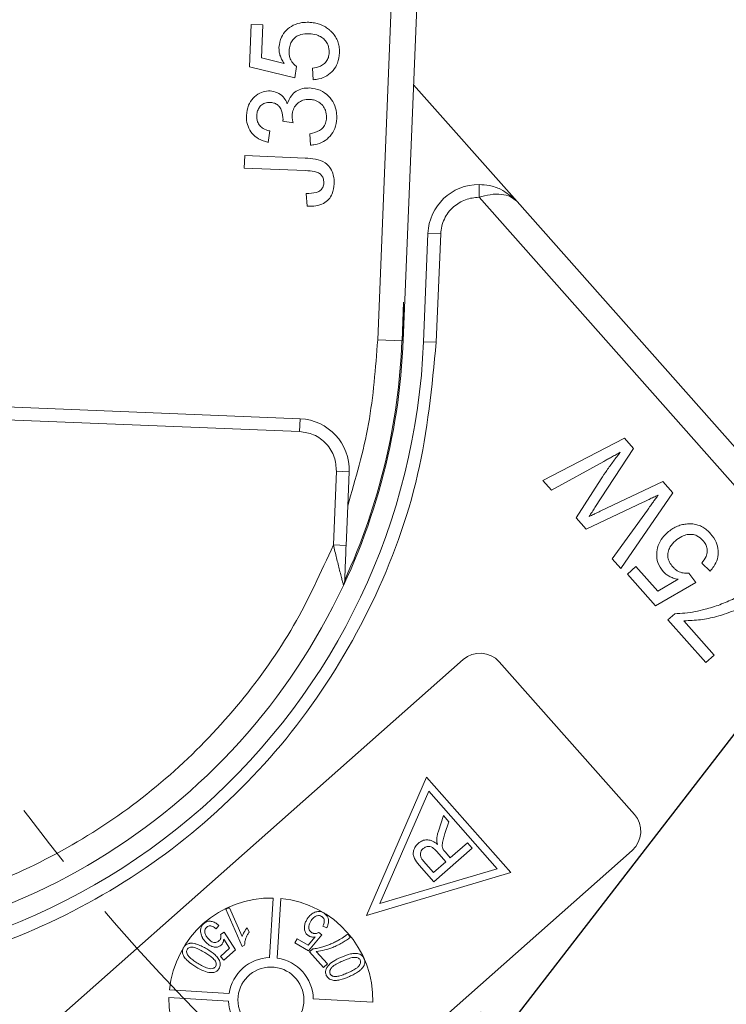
# Model space of a CAD drawing. Header units: millimetres. Extents: x 8853 to 11418, y 45 to 1005.
# Tile 15 of 256: x 9285 to 9313, y 471 to 510. Entities that reach past the tile are written whole.
import ezdxf

# ---------------------------------------------------------------- set-up
doc = ezdxf.new("R2010")
doc.units = ezdxf.units.MM
doc.linetypes.add('CENTERX2', pattern=[20.32, 12.7, -2.54, 2.54, -2.54])
doc.styles.get("Standard").update_dxf_attribs({"font": '仿宋_GB2312_0.TTF', "width": 0.8})
doc.dimstyles.new('副本 ISO-35.1', dxfattribs={"dimtxt": 9, "dimasz": 7.5, "dimexe": 5, "dimexo": 0.625, "dimgap": 2.5, "dimtad": 1, "dimtoh": 1, "dimdsep": 46, "dimtxsty": 'Standard', "dimcen": 2.5, "dimadec": 0, "dimazin": 0, "dimtfac": 1, "dimtmove": 0, "dimatfit": 3, "dimfxl": 0, "dimarcsym": 0})

msp = doc.modelspace()

# ---------------------------------------------------------------- linework, layer by layer
at = {"color": 7, "linetype": 'Continuous', "lineweight": 15}
for p, q in [((9300.899, 538.413), (9299.246, 497.514)), ((9300.245, 497.474), (9301.853, 537.256)), ((9294.219, 508.234), (9294.286, 509.893)), ((9294.286, 509.893), (9294.735, 509.875)), ((9294.735, 509.875), (9294.682, 508.582)), ((9294.682, 508.582), (9295.581, 508.368)), ((9295.998, 507.803), (9294.219, 508.234)), ((9296.061, 508.25), (9295.998, 507.803)), ((9296.714, 507.729), (9296.687, 508.179)), ((9304.712, 502.941), (9300.651, 507.526)), ((9295.927, 506.033), (9295.525, 506.096)), ((9295.016, 505.715), (9294.953, 505.268)), ((9296.61, 505.157), (9296.583, 505.607)), ((9294.014, 504.256), (9294.034, 504.75)), ((9294.034, 504.75), (9296.407, 504.654)), ((9296.419, 504.159), (9294.014, 504.256)), ((9303.222, 503.115), (9303.224, 503.615)), ((9296.479, 502.765), (9296.443, 503.26)), ((9303.222, 503.115), (9330.36, 472.472)), ((9331.108, 473.135), (9304.712, 502.941)), ((9301.216, 501.696), (9301.044, 497.441)), ((9301.216, 501.696), (9301.716, 501.676)), ((9301.716, 501.676), (9301.544, 497.421)), ((9300.199, 497.475), (9300.26, 498.991)), ((9300.199, 497.475), (9299.246, 497.514)), ((9301.544, 497.421), (9301.044, 497.441)), ((9283.587, 494.927), (9296.206, 494.417)), ((9283.36, 494.436), (9296.185, 493.917)), ((9296.206, 494.417), (9296.185, 493.917)), ((9305.719, 491.999), (9308.924, 493.659)), ((9308.924, 493.659), (9309.284, 493.253)), ((9309.284, 493.253), (9307.766, 490.932)), ((9308.113, 492.748), (9306.057, 491.617)), ((9297.624, 492.358), (9297.507, 489.466)), ((9297.624, 492.358), (9298.123, 492.338)), ((9298.069, 491.002), (9298.123, 492.338)), ((9306.057, 491.617), (9305.719, 491.999)), ((9307.024, 490.526), (9308.005, 492.063)), ((9307.969, 490.788), (9310.432, 491.957)), ((9310.432, 491.957), (9310.819, 491.519)), ((9310.819, 491.519), (9308.783, 488.539)), ((9298.006, 489.446), (9298.069, 491.002)), ((9309.664, 491.148), (9307.417, 490.082)), ((9308.446, 488.921), (9309.824, 490.836)), ((9307.417, 490.082), (9307.024, 490.526)), ((9298.006, 489.446), (9297.507, 489.466)), ((9308.783, 488.539), (9308.446, 488.921)), ((9309.037, 488.321), (9309.373, 488.618)), ((9309.373, 488.618), (9310.23, 487.65)), ((9312.286, 488.442), (9311.955, 488.748)), ((9310.137, 487.078), (9309.037, 488.321)), ((9310.23, 487.65), (9311.027, 488.118)), ((9311.455, 488.365), (9311.719, 487.999)), ((9311.719, 487.999), (9310.137, 487.078)), ((9310.625, 486.528), (9310.897, 486.768)), ((9312.112, 484.848), (9310.625, 486.528)), ((9311.258, 486.489), (9312.448, 485.146)), ((9312.448, 485.146), (9312.112, 484.848)), ((9285.379, 469.717), (9302.598, 484.965)), ((9304.009, 484.88), (9309.313, 478.891)), ((9301.157, 480.35), (9298.801, 474.924)), ((9304.472, 476.607), (9301.157, 480.35)), ((9299.332, 475.395), (9301.245, 479.799)), ((9301.245, 479.799), (9303.935, 476.76)), ((9301.626, 478.234), (9301.821, 478.845)), ((9301.821, 478.845), (9302.036, 478.603)), ((9302.036, 478.603), (9301.885, 478.137)), ((9302.763, 477.782), (9302.091, 477.187)), ((9302.95, 477.571), (9302.763, 477.782)), ((9309.228, 477.479), (9292.009, 462.23)), ((9302.95, 477.571), (9301.453, 476.245)), ((9301.563, 477.435), (9301.918, 477.034)), ((9301.9, 477.403), (9302.091, 477.187)), ((9301.453, 476.245), (9300.877, 476.895)), ((9301.439, 476.609), (9301.043, 477.055)), ((9301.918, 477.034), (9301.439, 476.609)), ((9298.801, 474.924), (9304.472, 476.607)), ((9303.935, 476.76), (9299.332, 475.395)), ((9295.008, 473.271), (9295.15, 475.608)), ((9295.449, 475.59), (9295.308, 473.253)), ((9293.287, 475.166), (9293.428, 475.229)), ((9293.935, 473.712), (9293.287, 475.166)), ((9293.428, 475.229), (9293.933, 474.096)), ((9293.018, 474.53), (9292.909, 474.406)), ((9293.084, 474.177), (9293.22, 474.27)), ((9293.22, 474.27), (9293.672, 473.575)), ((9294.198, 474.265), (9294.121, 474.437)), ((9296.94, 474.262), (9297.052, 474.167)), ((9297.248, 474.439), (9297.1, 474.508)), ((9298.07, 474.195), (9298.178, 474.073)), ((9293.434, 473.638), (9293.205, 473.988)), ((9295.99, 473.854), (9296.086, 474.014)), ((9296.529, 473.531), (9295.99, 473.854)), ((9296.086, 474.014), (9296.518, 473.755)), ((9296.518, 473.755), (9296.795, 474.085)), ((9297.052, 474.167), (9296.529, 473.531)), ((9293.075, 473.32), (9293.434, 473.638)), ((9293.672, 473.575), (9293.211, 473.167)), ((9293.935, 473.712), (9294.026, 473.753)), ((9296.574, 473.501), (9296.699, 473.612)), ((9297.118, 472.887), (9296.574, 473.501)), ((9296.837, 473.515), (9297.272, 473.023)), ((9293.211, 473.167), (9293.075, 473.32)), ((9297.272, 473.023), (9297.118, 472.887)), ((9291.077, 472.001), (9293.413, 471.859)), ((9293.395, 471.56), (9291.059, 471.701)), ((9296.72, 471.658), (9299.057, 471.517))]:
    msp.add_line(p, q, dxfattribs=at)
msp.add_circle((9295.058, 471.609), 1.292, dxfattribs=at)
at = {"color": 1, "linetype": 'CENTERX2', "lineweight": 13}
msp.add_arc((9345.38, 523.672), 74.781, 111.54621, 243.82451, dxfattribs=at)
at = {"color": 7, "linetype": 'Continuous', "lineweight": 15}
for centre, radius, start, end in [((9303.214, 501.615), 2, 89.7177, 177.6854), ((9275.265, 498.483), 25, 334.8974, 1.1639), ((9275.265, 498.483), 25.8, 265.3706, 357.6854), ((9275.265, 498.483), 24.954, 335.3855, 357.6854), ((9296.125, 492.419), 2, 357.6854, 87.6854), ((9275.265, 498.483), 25, 200.4733, 334.8974), ((9297.451, 488.089), 0.5, 334.8974, 357.6854), ((9303.261, 484.217), 1, 41.528, 131.528), ((9308.565, 478.228), 1, 311.528, 41.528), ((9295.058, 471.609), 4, 88.6771, 174.3789), ((9295.058, 471.609), 4, 358.6771, 84.3789), ((9295.058, 471.609), 1.663, 91.7024, 171.3536), ((9295.058, 471.609), 1.663, 1.7024, 81.3536), ((9295.058, 471.609), 4, 178.6771, 264.3789), ((9295.058, 471.609), 1.663, 181.7024, 261.3536)]:
    msp.add_arc(centre, radius, start, end, dxfattribs=at)
for points, knots in [([(9295.373, 509.001), (9295.393, 509.137), (9295.429, 509.386), (9295.654, 509.678), (9295.932, 509.882), (9296.245, 509.98), (9296.455, 509.981), (9296.547, 509.981)], [0, 0, 0, 0, 0.238357, 0.435095, 0.63094, 0.839011, 1, 1, 1, 1]), ([(9297.355, 509.681), (9297.302, 509.721), (9297.195, 509.804), (9297.012, 509.893), (9296.816, 509.952), (9296.66, 509.975), (9296.569, 509.98), (9296.547, 509.981)], [0, 0, 0, 0, 0.228036, 0.461347, 0.689746, 0.923403, 1, 1, 1, 1]), ([(9296.555, 509.532), (9296.443, 509.529), (9296.26, 509.525), (9296.027, 509.416), (9295.88, 509.27), (9295.792, 509.075), (9295.779, 508.937), (9295.772, 508.861)], [0, 0, 0, 0, 0.284133, 0.463731, 0.644535, 0.805022, 1, 1, 1, 1]), ([(9297.341, 508.795), (9297.336, 508.894), (9297.328, 509.061), (9297.207, 509.265), (9297.05, 509.401), (9296.83, 509.505), (9296.656, 509.522), (9296.555, 509.532)], [0, 0, 0, 0, 0.242689, 0.406584, 0.570206, 0.750946, 1, 1, 1, 1]), ([(9297.744, 508.776), (9297.744, 508.843), (9297.745, 508.978), (9297.704, 509.178), (9297.624, 509.368), (9297.528, 509.511), (9297.433, 509.612), (9297.381, 509.658), (9297.355, 509.681)], [0, 0, 0, 0, 0.195914, 0.39631, 0.592972, 0.797743, 0.898464, 1, 1, 1, 1]), ([(9295.581, 508.368), (9295.562, 508.395), (9295.524, 508.45), (9295.478, 508.533), (9295.441, 508.615), (9295.405, 508.715), (9295.375, 508.844), (9295.374, 508.948), (9295.373, 509.001)], [0, 0, 0, 0, 0.1473637, 0.2953519, 0.4185536, 0.5425511, 0.7679639, 1, 1, 1, 1]), ([(9295.772, 508.861), (9295.771, 508.818), (9295.771, 508.731), (9295.793, 508.61), (9295.837, 508.501), (9295.896, 508.408), (9295.969, 508.32), (9296.03, 508.273), (9296.061, 508.25)], [0, 0, 0, 0, 0.181774, 0.36703, 0.518513, 0.675027, 0.835287, 1, 1, 1, 1]), ([(9296.687, 508.179), (9296.794, 508.197), (9296.965, 508.227), (9297.169, 508.357), (9297.284, 508.512), (9297.331, 508.666), (9297.338, 508.76), (9297.341, 508.795)], [0, 0, 0, 0, 0.323008, 0.519347, 0.717293, 0.893001, 1, 1, 1, 1]), ([(9297.744, 508.776), (9297.729, 508.641), (9297.701, 508.396), (9297.515, 508.083), (9297.26, 507.867), (9296.978, 507.755), (9296.791, 507.737), (9296.714, 507.729)], [0, 0, 0, 0, 0.248379, 0.451028, 0.653732, 0.857674, 1, 1, 1, 1]), ([(9294.097, 506.327), (9294.116, 506.462), (9294.15, 506.706), (9294.341, 507.016), (9294.596, 507.207), (9294.84, 507.285), (9294.98, 507.286), (9295.027, 507.286)], [0, 0, 0, 0, 0.272752, 0.493599, 0.716338, 0.90619, 1, 1, 1, 1]), ([(9295.027, 507.286), (9295.124, 507.271), (9295.313, 507.243), (9295.536, 507.073), (9295.647, 506.905), (9295.69, 506.806), (9295.701, 506.781)], [0, 0, 0, 0, 0.328269, 0.636143, 0.9088, 1, 1, 1, 1]), ([(9295.701, 506.781), (9295.744, 506.894), (9295.819, 507.089), (9296.047, 507.286), (9296.303, 507.397), (9296.49, 507.401), (9296.59, 507.403)], [0, 0, 0, 0, 0.302387, 0.525374, 0.748493, 1, 1, 1, 1]), ([(9296.59, 507.403), (9296.725, 507.384), (9296.997, 507.347), (9297.323, 507.107), (9297.547, 506.796), (9297.64, 506.482), (9297.64, 506.281), (9297.64, 506.205)], [0, 0, 0, 0, 0.2285723, 0.4590067, 0.6600955, 0.870765, 1, 1, 1, 1]), ([(9295.023, 506.837), (9294.954, 506.834), (9294.824, 506.826), (9294.668, 506.723), (9294.56, 506.589), (9294.512, 506.45), (9294.504, 506.359), (9294.501, 506.325)], [0, 0, 0, 0, 0.248767, 0.472673, 0.663516, 0.875579, 1, 1, 1, 1]), ([(9295.533, 506.16), (9295.524, 506.278), (9295.512, 506.454), (9295.408, 506.653), (9295.302, 506.761), (9295.17, 506.823), (9295.074, 506.832), (9295.023, 506.837)], [0, 0, 0, 0, 0.36756, 0.550992, 0.695411, 0.839595, 1, 1, 1, 1]), ([(9296.568, 506.955), (9296.479, 506.95), (9296.32, 506.942), (9296.118, 506.824), (9295.976, 506.664), (9295.904, 506.487), (9295.894, 506.37), (9295.891, 506.325)], [0, 0, 0, 0, 0.254178, 0.457835, 0.661032, 0.868746, 1, 1, 1, 1]), ([(9297.237, 506.237), (9297.232, 506.337), (9297.224, 506.508), (9297.099, 506.717), (9296.935, 506.859), (9296.749, 506.938), (9296.621, 506.95), (9296.568, 506.955)], [0, 0, 0, 0, 0.269591, 0.459441, 0.648883, 0.856246, 1, 1, 1, 1]), ([(9294.953, 505.268), (9294.823, 505.307), (9294.588, 505.376), (9294.31, 505.606), (9294.145, 505.887), (9294.095, 506.14), (9294.097, 506.285), (9294.097, 506.327)], [0, 0, 0, 0, 0.2706581, 0.4892629, 0.7083693, 0.9146423, 1, 1, 1, 1]), ([(9294.501, 506.325), (9294.506, 506.24), (9294.513, 506.097), (9294.617, 505.919), (9294.769, 505.79), (9294.914, 505.737), (9295.004, 505.718), (9295.016, 505.715)], [0, 0, 0, 0, 0.2859195, 0.4849885, 0.6843246, 0.9590687, 1, 1, 1, 1]), ([(9295.891, 506.325), (9295.891, 506.308), (9295.89, 506.275), (9295.893, 506.226), (9295.9, 506.177), (9295.907, 506.129), (9295.916, 506.081), (9295.923, 506.049), (9295.927, 506.033)], [0, 0, 0, 0, 0.169524, 0.339551, 0.504185, 0.669008, 0.834436, 1, 1, 1, 1]), ([(9295.525, 506.096), (9295.526, 506.101), (9295.527, 506.112), (9295.53, 506.128), (9295.531, 506.144), (9295.532, 506.155), (9295.533, 506.16)], [0, 0, 0, 0, 0.250087, 0.500185, 0.75003, 1, 1, 1, 1]), ([(9296.583, 505.607), (9296.717, 505.636), (9296.914, 505.679), (9297.119, 505.85), (9297.215, 506.029), (9297.23, 506.165), (9297.237, 506.237)], [0, 0, 0, 0, 0.404921, 0.593605, 0.78306, 1, 1, 1, 1]), ([(9297.64, 506.205), (9297.624, 506.069), (9297.594, 505.82), (9297.395, 505.505), (9297.126, 505.283), (9296.847, 505.179), (9296.671, 505.162), (9296.61, 505.157)], [0, 0, 0, 0, 0.249595, 0.46063, 0.671469, 0.886859, 1, 1, 1, 1]), ([(9296.407, 504.654), (9296.54, 504.645), (9296.808, 504.627), (9297.154, 504.511), (9297.377, 504.297), (9297.505, 504.039), (9297.539, 503.811), (9297.537, 503.669), (9297.537, 503.644)], [0, 0, 0, 0, 0.2309849, 0.4649731, 0.6099517, 0.7546049, 0.9556818, 1, 1, 1, 1]), ([(9297.134, 503.68), (9297.13, 503.745), (9297.123, 503.854), (9297.039, 503.988), (9296.922, 504.083), (9296.708, 504.145), (9296.534, 504.154), (9296.419, 504.159)], [0, 0, 0, 0, 0.19306, 0.330934, 0.468862, 0.645656, 1, 1, 1, 1]), ([(9296.443, 503.26), (9296.579, 503.263), (9296.763, 503.266), (9296.979, 503.356), (9297.077, 503.46), (9297.124, 503.575), (9297.131, 503.649), (9297.134, 503.68)], [0, 0, 0, 0, 0.441322, 0.598348, 0.756856, 0.895495, 1, 1, 1, 1]), ([(9297.537, 503.644), (9297.521, 503.508), (9297.496, 503.287), (9297.333, 503.021), (9297.112, 502.85), (9296.814, 502.76), (9296.594, 502.763), (9296.479, 502.765)], [0, 0, 0, 0, 0.257051, 0.418806, 0.58133, 0.780141, 1, 1, 1, 1]), ([(9303.224, 503.615), (9303.357, 503.606), (9303.651, 503.586), (9304.197, 503.404), (9304.51, 503.122), (9304.712, 502.941)], [0, 0, 0, 0, 0.227067, 0.501595, 1, 1, 1, 1]), ([(9304.712, 502.941), (9304.632, 503.012), (9304.472, 503.153), (9304.108, 503.244), (9303.679, 503.237), (9303.368, 503.154), (9303.222, 503.115)], [0, 0, 0, 0, 0.251519, 0.501784, 0.765632, 1, 1, 1, 1]), ([(9302.22, 502.738), (9302.148, 502.667), (9302.005, 502.525), (9301.852, 502.262), (9301.745, 501.977), (9301.725, 501.776), (9301.716, 501.676)], [0, 0, 0, 0, 0.249887, 0.499995, 0.749887, 1, 1, 1, 1]), ([(9301.544, 497.421), (9301.372, 495.679), (9301.026, 492.159), (9299.176, 487.128), (9296.423, 482.558), (9292.817, 478.664), (9288.516, 475.556), (9283.647, 473.375), (9278.428, 472.147), (9274.892, 472.229), (9273.143, 472.269)], [0, 0, 0, 0, 0.123724, 0.25, 0.376276, 0.5, 0.623724, 0.75, 0.876276, 1, 1, 1, 1]), ([(9296.185, 493.917), (9296.373, 493.89), (9296.663, 493.847), (9297.005, 493.646), (9297.235, 493.443), (9297.419, 493.197), (9297.592, 492.84), (9297.611, 492.547), (9297.624, 492.358)], [0, 0, 0, 0, 0.239443, 0.369607, 0.5, 0.630164, 0.760557, 1, 1, 1, 1]), ([(9308.005, 492.063), (9308.08, 492.173), (9308.196, 492.345), (9308.361, 492.573), (9308.491, 492.752), (9308.625, 492.93), (9308.716, 493.046), (9308.761, 493.105)], [0, 0, 0, 0, 0.310606, 0.482888, 0.655191, 0.82758, 1, 1, 1, 1]), ([(9308.761, 493.105), (9308.703, 493.073), (9308.586, 493.008), (9308.419, 492.917), (9308.262, 492.83), (9308.163, 492.775), (9308.113, 492.748)], [0, 0, 0, 0, 0.27018, 0.54036, 0.770179, 1, 1, 1, 1]), ([(9310.249, 491.425), (9310.189, 491.397), (9310.068, 491.34), (9309.91, 491.265), (9309.776, 491.201), (9309.701, 491.165), (9309.664, 491.148)], [0, 0, 0, 0, 0.3088962, 0.6177923, 0.8088961, 1, 1, 1, 1]), ([(9309.824, 490.836), (9309.863, 490.89), (9309.941, 490.998), (9310.051, 491.15), (9310.153, 491.293), (9310.217, 491.381), (9310.249, 491.425)], [0, 0, 0, 0, 0.275241, 0.550482, 0.775241, 1, 1, 1, 1]), ([(9307.766, 490.932), (9307.747, 490.903), (9307.709, 490.845), (9307.653, 490.757), (9307.604, 490.685), (9307.567, 490.626), (9307.548, 490.597), (9307.538, 490.583)], [0, 0, 0, 0, 0.249998, 0.499996, 0.75, 0.874999, 1, 1, 1, 1]), ([(9307.538, 490.583), (9307.568, 490.597), (9307.628, 490.626), (9307.73, 490.674), (9307.844, 490.728), (9307.927, 490.768), (9307.969, 490.788)], [0, 0, 0, 0, 0.209513, 0.419031, 0.709515, 1, 1, 1, 1]), ([(9311.397, 490.294), (9311.331, 490.286), (9311.196, 490.271), (9311.003, 490.209), (9310.821, 490.116), (9310.692, 490.024), (9310.623, 489.965), (9310.606, 489.95)], [0, 0, 0, 0, 0.228036, 0.461347, 0.689746, 0.923403, 1, 1, 1, 1]), ([(9312.304, 489.91), (9312.258, 489.959), (9312.165, 490.056), (9311.997, 490.172), (9311.808, 490.254), (9311.639, 490.29), (9311.501, 490.298), (9311.432, 490.295), (9311.397, 490.294)], [0, 0, 0, 0, 0.195914, 0.39631, 0.592972, 0.797743, 0.898464, 1, 1, 1, 1]), ([(9310.438, 488.43), (9310.358, 488.542), (9310.212, 488.746), (9310.172, 489.113), (9310.231, 489.452), (9310.389, 489.74), (9310.54, 489.886), (9310.606, 489.95)], [0, 0, 0, 0, 0.238357, 0.435095, 0.63094, 0.839011, 1, 1, 1, 1]), ([(9312, 489.645), (9311.928, 489.713), (9311.806, 489.827), (9311.578, 489.891), (9311.371, 489.88), (9311.14, 489.803), (9311.003, 489.695), (9310.923, 489.632)], [0, 0, 0, 0, 0.242689, 0.406584, 0.570206, 0.750946, 1, 1, 1, 1]), ([(9311.955, 488.748), (9312.019, 488.835), (9312.123, 488.974), (9312.18, 489.21), (9312.155, 489.401), (9312.082, 489.545), (9312.023, 489.617), (9312, 489.645)], [0, 0, 0, 0, 0.323008, 0.519347, 0.717293, 0.893001, 1, 1, 1, 1]), ([(9312.304, 489.91), (9312.387, 489.802), (9312.537, 489.606), (9312.619, 489.252), (9312.585, 488.919), (9312.459, 488.643), (9312.337, 488.5), (9312.286, 488.442)], [0, 0, 0, 0, 0.2483792, 0.4510276, 0.6537324, 0.857674, 1, 1, 1, 1]), ([(9297.507, 489.466), (9297.019, 488.396), (9296.025, 486.216), (9293.91, 483.231), (9291.335, 480.523), (9288.323, 478.228), (9284.989, 476.432), (9281.459, 475.204), (9277.867, 474.511), (9275.472, 474.505), (9274.296, 474.503)], [0, 0, 0, 0, 0.119843, 0.244, 0.371208, 0.5, 0.628792, 0.756, 0.880157, 1, 1, 1, 1]), ([(9297.856, 488.066), (9297.841, 488.123), (9297.81, 488.244), (9297.735, 488.541), (9297.631, 488.955), (9297.548, 489.295), (9297.507, 489.466)], [0, 0, 0, 0, 0.155955, 0.334064, 0.665854, 1, 1, 1, 1]), ([(9297.951, 488.069), (9297.951, 488.07), (9297.951, 488.072), (9297.952, 488.095), (9297.955, 488.166), (9297.963, 488.362), (9297.98, 488.798), (9297.996, 489.187), (9298.006, 489.446)], [0, 0, 0, 0, 0.02892, 0.058841, 0.126521, 0.252272, 0.502811, 1, 1, 1, 1]), ([(9310.923, 489.632), (9310.844, 489.552), (9310.715, 489.422), (9310.623, 489.183), (9310.617, 488.975), (9310.689, 488.774), (9310.776, 488.665), (9310.823, 488.605)], [0, 0, 0, 0, 0.284133, 0.463731, 0.644535, 0.805022, 1, 1, 1, 1]), ([(9310.823, 488.605), (9310.853, 488.574), (9310.912, 488.511), (9311.012, 488.439), (9311.119, 488.391), (9311.227, 488.365), (9311.34, 488.352), (9311.416, 488.361), (9311.455, 488.365)], [0, 0, 0, 0, 0.181774, 0.36703, 0.518513, 0.675027, 0.835287, 1, 1, 1, 1]), ([(9311.027, 488.118), (9310.994, 488.124), (9310.929, 488.138), (9310.838, 488.166), (9310.755, 488.199), (9310.659, 488.246), (9310.548, 488.318), (9310.475, 488.392), (9310.438, 488.43)], [0, 0, 0, 0, 0.147364, 0.295352, 0.418554, 0.542551, 0.767964, 1, 1, 1, 1]), ([(9297.904, 487.877), (9297.902, 487.887), (9297.897, 487.906), (9297.87, 488.011), (9297.856, 488.066)], [0, 0, 0, 0, 0.47698, 1, 1, 1, 1]), ([(9310.897, 486.768), (9311.03, 486.774), (9311.431, 486.792), (9312.024, 486.918), (9312.672, 487.11), (9313.043, 487.278), (9313.229, 487.363)], [0, 0, 0, 0, 0.165203, 0.496137, 0.746721, 1, 1, 1, 1]), ([(9314.342, 487.542), (9314.236, 487.461), (9313.917, 487.216), (9313.311, 486.907), (9312.596, 486.659), (9311.904, 486.515), (9311.475, 486.498), (9311.258, 486.489)], [0, 0, 0, 0, 0.1208896, 0.3630487, 0.6114263, 0.8042019, 1, 1, 1, 1]), ([(9301.561, 477.895), (9301.562, 477.912), (9301.564, 477.945), (9301.569, 477.995), (9301.577, 478.045), (9301.588, 478.101), (9301.604, 478.164), (9301.618, 478.211), (9301.626, 478.234)], [0, 0, 0, 0, 0.144665, 0.289487, 0.4342, 0.579222, 0.789354, 1, 1, 1, 1]), ([(9301.885, 478.137), (9301.865, 478.073), (9301.825, 477.942), (9301.778, 477.766), (9301.772, 477.614), (9301.803, 477.542), (9301.814, 477.514)], [0, 0, 0, 0, 0.311481, 0.638477, 0.856708, 1, 1, 1, 1]), ([(9300.877, 476.895), (9300.805, 476.979), (9300.7, 477.103), (9300.631, 477.309), (9300.65, 477.475), (9300.717, 477.632), (9300.799, 477.716), (9300.837, 477.754)], [0, 0, 0, 0, 0.336384, 0.490534, 0.645438, 0.837553, 1, 1, 1, 1]), ([(9300.837, 477.754), (9300.891, 477.795), (9300.992, 477.869), (9301.173, 477.901), (9301.361, 477.87), (9301.496, 477.79), (9301.573, 477.728), (9301.591, 477.714)], [0, 0, 0, 0, 0.243042, 0.443531, 0.644482, 0.917379, 1, 1, 1, 1]), ([(9301.591, 477.714), (9301.587, 477.729), (9301.579, 477.758), (9301.569, 477.803), (9301.562, 477.849), (9301.562, 477.88), (9301.561, 477.895)], [0, 0, 0, 0, 0.250484, 0.501049, 0.749483, 1, 1, 1, 1]), ([(9301.043, 477.055), (9301, 477.109), (9300.937, 477.188), (9300.913, 477.32), (9300.931, 477.416), (9300.972, 477.493), (9301.012, 477.532), (9301.028, 477.547)], [0, 0, 0, 0, 0.363897, 0.534205, 0.704468, 0.879693, 1, 1, 1, 1]), ([(9301.028, 477.547), (9301.064, 477.573), (9301.128, 477.618), (9301.239, 477.64), (9301.345, 477.622), (9301.457, 477.55), (9301.523, 477.479), (9301.563, 477.435)], [0, 0, 0, 0, 0.210178, 0.371226, 0.533565, 0.714898, 1, 1, 1, 1]), ([(9301.814, 477.514), (9301.817, 477.509), (9301.824, 477.499), (9301.833, 477.484), (9301.844, 477.47), (9301.858, 477.452), (9301.877, 477.429), (9301.892, 477.412), (9301.9, 477.403)], [0, 0, 0, 0, 0.125153, 0.250477, 0.375646, 0.500866, 0.750267, 1, 1, 1, 1]), ([(9296.467, 474.765), (9296.476, 474.779), (9296.494, 474.808), (9296.523, 474.848), (9296.555, 474.887), (9296.6, 474.934), (9296.661, 474.986), (9296.717, 475.017), (9296.745, 475.033)], [0, 0, 0, 0, 0.127963, 0.256223, 0.384243, 0.512773, 0.753539, 1, 1, 1, 1]), ([(9296.745, 475.033), (9296.768, 475.044), (9296.815, 475.065), (9296.885, 475.081), (9296.951, 475.084), (9297.011, 475.076), (9297.072, 475.058), (9297.109, 475.038), (9297.128, 475.027)], [0, 0, 0, 0, 0.1911564, 0.3867446, 0.5322418, 0.6820741, 0.8386781, 1, 1, 1, 1]), ([(9297.128, 475.027), (9297.17, 474.996), (9297.244, 474.942), (9297.303, 474.821), (9297.321, 474.695), (9297.303, 474.563), (9297.266, 474.48), (9297.248, 474.439)], [0, 0, 0, 0, 0.231033, 0.410099, 0.588276, 0.79967, 1, 1, 1, 1]), ([(9292.307, 474.243), (9292.303, 474.269), (9292.296, 474.32), (9292.301, 474.391), (9292.316, 474.455), (9292.341, 474.509), (9292.375, 474.561), (9292.406, 474.589), (9292.421, 474.604)], [0, 0, 0, 0, 0.1932488, 0.3908984, 0.5355885, 0.684711, 0.8399549, 1, 1, 1, 1]), ([(9292.421, 474.604), (9292.462, 474.634), (9292.54, 474.691), (9292.688, 474.704), (9292.844, 474.665), (9292.951, 474.593), (9293.008, 474.539), (9293.018, 474.53)], [0, 0, 0, 0, 0.222912, 0.429114, 0.647214, 0.937531, 1, 1, 1, 1]), ([(9296.54, 474.122), (9296.505, 474.148), (9296.437, 474.2), (9296.378, 474.33), (9296.363, 474.481), (9296.396, 474.634), (9296.445, 474.723), (9296.467, 474.765)], [0, 0, 0, 0, 0.177529, 0.354598, 0.576747, 0.802574, 1, 1, 1, 1]), ([(9296.618, 474.696), (9296.587, 474.634), (9296.541, 474.544), (9296.544, 474.411), (9296.575, 474.325), (9296.624, 474.274), (9296.655, 474.254), (9296.664, 474.249)], [0, 0, 0, 0, 0.404133, 0.590474, 0.778216, 0.938326, 1, 1, 1, 1]), ([(9297.046, 474.89), (9297.017, 474.903), (9296.963, 474.927), (9296.866, 474.915), (9296.762, 474.868), (9296.676, 474.787), (9296.634, 474.721), (9296.618, 474.696)], [0, 0, 0, 0, 0.177382, 0.334007, 0.546686, 0.828047, 1, 1, 1, 1]), ([(9297.1, 474.508), (9297.122, 474.566), (9297.153, 474.649), (9297.144, 474.763), (9297.112, 474.836), (9297.071, 474.873), (9297.048, 474.888), (9297.046, 474.89)], [0, 0, 0, 0, 0.432044, 0.616827, 0.802741, 0.978102, 1, 1, 1, 1]), ([(9292.482, 473.897), (9292.471, 473.91), (9292.449, 473.936), (9292.419, 473.976), (9292.392, 474.018), (9292.36, 474.074), (9292.327, 474.149), (9292.314, 474.212), (9292.307, 474.243)], [0, 0, 0, 0, 0.127378, 0.254999, 0.382438, 0.510406, 0.752427, 1, 1, 1, 1]), ([(9292.543, 474.465), (9292.52, 474.441), (9292.482, 474.401), (9292.461, 474.318), (9292.47, 474.221), (9292.516, 474.114), (9292.571, 474.047), (9292.597, 474.015)], [0, 0, 0, 0, 0.188744, 0.324822, 0.492508, 0.758011, 1, 1, 1, 1]), ([(9292.909, 474.406), (9292.865, 474.441), (9292.801, 474.492), (9292.701, 474.522), (9292.633, 474.518), (9292.581, 474.496), (9292.554, 474.474), (9292.543, 474.465)], [0, 0, 0, 0, 0.406374, 0.592589, 0.744614, 0.896945, 1, 1, 1, 1]), ([(9294.121, 474.437), (9294.11, 474.424), (9294.089, 474.398), (9294.061, 474.357), (9294.034, 474.315), (9294.001, 474.258), (9293.964, 474.187), (9293.944, 474.126), (9293.933, 474.096)], [0, 0, 0, 0, 0.127794, 0.25608, 0.383876, 0.511854, 0.754509, 1, 1, 1, 1]), ([(9294.026, 473.753), (9294.027, 473.794), (9294.03, 473.878), (9294.063, 474.002), (9294.11, 474.123), (9294.16, 474.209), (9294.191, 474.255), (9294.198, 474.265)], [0, 0, 0, 0, 0.225798, 0.458384, 0.695809, 0.938062, 1, 1, 1, 1]), ([(9296.664, 474.249), (9296.678, 474.241), (9296.709, 474.225), (9296.757, 474.215), (9296.804, 474.215), (9296.85, 474.222), (9296.896, 474.237), (9296.925, 474.254), (9296.94, 474.262)], [0, 0, 0, 0, 0.172016, 0.35027, 0.50136, 0.657066, 0.825975, 1, 1, 1, 1]), ([(9297.705, 473.951), (9297.737, 473.969), (9297.801, 474.004), (9297.893, 474.064), (9297.983, 474.128), (9298.041, 474.173), (9298.07, 474.195)], [0, 0, 0, 0, 0.248944, 0.498319, 0.748967, 1, 1, 1, 1]), ([(9291.636, 473.674), (9291.649, 473.692), (9291.673, 473.73), (9291.722, 473.774), (9291.778, 473.806), (9291.831, 473.824), (9291.881, 473.833), (9291.91, 473.835), (9291.925, 473.835)], [0, 0, 0, 0, 0.190309, 0.38662, 0.562308, 0.745207, 0.871859, 1, 1, 1, 1]), ([(9291.925, 473.835), (9291.967, 473.833), (9292.052, 473.828), (9292.167, 473.793), (9292.27, 473.753), (9292.363, 473.71), (9292.453, 473.663), (9292.512, 473.628), (9292.542, 473.611)], [0, 0, 0, 0, 0.1897896, 0.3852176, 0.5376342, 0.6907224, 0.8452285, 1, 1, 1, 1]), ([(9293.105, 473.758), (9293.078, 473.738), (9293.02, 473.695), (9292.899, 473.673), (9292.766, 473.695), (9292.614, 473.765), (9292.531, 473.848), (9292.482, 473.897)], [0, 0, 0, 0, 0.1425477, 0.3029416, 0.5030542, 0.7088789, 1, 1, 1, 1]), ([(9292.597, 474.015), (9292.641, 473.971), (9292.704, 473.907), (9292.813, 473.863), (9292.89, 473.857), (9292.961, 473.882), (9292.998, 473.911), (9293.016, 473.925)], [0, 0, 0, 0, 0.383963, 0.547613, 0.713022, 0.855096, 1, 1, 1, 1]), ([(9293.016, 473.925), (9293.027, 473.936), (9293.05, 473.958), (9293.074, 473.995), (9293.088, 474.032), (9293.095, 474.074), (9293.095, 474.123), (9293.087, 474.159), (9293.084, 474.177)], [0, 0, 0, 0, 0.169274, 0.343337, 0.470122, 0.601323, 0.797642, 1, 1, 1, 1]), ([(9293.205, 473.988), (9293.203, 473.975), (9293.201, 473.948), (9293.192, 473.904), (9293.177, 473.856), (9293.154, 473.814), (9293.13, 473.781), (9293.113, 473.765), (9293.105, 473.758)], [0, 0, 0, 0, 0.155622, 0.312048, 0.522865, 0.739991, 0.868899, 1, 1, 1, 1]), ([(9296.795, 474.085), (9296.782, 474.083), (9296.755, 474.078), (9296.707, 474.076), (9296.651, 474.08), (9296.601, 474.093), (9296.565, 474.109), (9296.548, 474.118), (9296.54, 474.122)], [0, 0, 0, 0, 0.155778, 0.312452, 0.546133, 0.787059, 0.893146, 1, 1, 1, 1]), ([(9296.699, 473.612), (9296.765, 473.621), (9296.898, 473.64), (9297.08, 473.691), (9297.25, 473.745), (9297.405, 473.804), (9297.557, 473.872), (9297.656, 473.925), (9297.705, 473.951)], [0, 0, 0, 0, 0.187474, 0.376649, 0.531429, 0.686592, 0.843059, 1, 1, 1, 1]), ([(9298.178, 474.073), (9298.126, 474.031), (9298.02, 473.948), (9297.847, 473.845), (9297.67, 473.751), (9297.445, 473.654), (9297.169, 473.563), (9296.948, 473.531), (9296.837, 473.515)], [0, 0, 0, 0, 0.136074, 0.2734421, 0.4093907, 0.5460513, 0.7710305, 1, 1, 1, 1]), ([(9292.118, 472.905), (9292.004, 472.977), (9291.839, 473.082), (9291.664, 473.272), (9291.591, 473.415), (9291.584, 473.546), (9291.608, 473.624), (9291.63, 473.663), (9291.636, 473.674)], [0, 0, 0, 0, 0.398455, 0.580367, 0.764167, 0.863829, 0.96352, 1, 1, 1, 1]), ([(9292.2, 473.041), (9292.143, 473.076), (9292.03, 473.147), (9291.887, 473.254), (9291.791, 473.361), (9291.754, 473.451), (9291.747, 473.522), (9291.76, 473.566), (9291.772, 473.588), (9291.774, 473.592)], [0, 0, 0, 0, 0.263277, 0.527047, 0.704761, 0.823099, 0.903112, 0.983865, 1, 1, 1, 1]), ([(9291.774, 473.592), (9291.786, 473.608), (9291.81, 473.64), (9291.874, 473.672), (9291.963, 473.685), (9292.103, 473.66), (9292.271, 473.583), (9292.397, 473.511), (9292.46, 473.474)], [0, 0, 0, 0, 0.078202, 0.156814, 0.274428, 0.428483, 0.711398, 1, 1, 1, 1]), ([(9292.46, 473.474), (9292.488, 473.457), (9292.545, 473.422), (9292.624, 473.369), (9292.697, 473.316), (9292.763, 473.262), (9292.827, 473.202), (9292.861, 473.154), (9292.878, 473.13)], [0, 0, 0, 0, 0.183286, 0.366712, 0.522381, 0.678491, 0.837651, 1, 1, 1, 1]), ([(9292.542, 473.611), (9292.656, 473.539), (9292.822, 473.434), (9292.997, 473.242), (9293.071, 473.096), (9293.076, 472.964), (9293.052, 472.888), (9293.03, 472.85), (9293.025, 472.841)], [0, 0, 0, 0, 0.397933, 0.582332, 0.768605, 0.868643, 0.968479, 1, 1, 1, 1]), ([(9297.803, 473.281), (9297.927, 473.332), (9298.108, 473.408), (9298.362, 473.441), (9298.52, 473.42), (9298.633, 473.352), (9298.684, 473.287), (9298.704, 473.245), (9298.709, 473.234)], [0, 0, 0, 0, 0.39843, 0.578555, 0.76032, 0.861216, 0.962169, 1, 1, 1, 1]), ([(9292.887, 472.925), (9292.875, 472.909), (9292.85, 472.875), (9292.783, 472.843), (9292.692, 472.83), (9292.551, 472.857), (9292.385, 472.934), (9292.262, 473.005), (9292.2, 473.041)], [0, 0, 0, 0, 0.081148, 0.162775, 0.281887, 0.440431, 0.71766, 1, 1, 1, 1]), ([(9292.878, 473.13), (9292.89, 473.105), (9292.912, 473.061), (9292.915, 472.992), (9292.901, 472.95), (9292.889, 472.929), (9292.887, 472.925)], [0, 0, 0, 0, 0.393428, 0.66797, 0.943111, 1, 1, 1, 1]), ([(9297.231, 472.575), (9297.217, 472.617), (9297.19, 472.698), (9297.218, 472.83), (9297.313, 472.98), (9297.511, 473.143), (9297.697, 473.231), (9297.803, 473.281)], [0, 0, 0, 0, 0.130102, 0.251339, 0.3866, 0.653267, 1, 1, 1, 1]), ([(9297.378, 472.639), (9297.372, 472.659), (9297.359, 472.699), (9297.371, 472.772), (9297.412, 472.851), (9297.511, 472.95), (9297.669, 473.042), (9297.801, 473.104), (9297.868, 473.135)], [0, 0, 0, 0, 0.081501, 0.16341, 0.28555, 0.424413, 0.709181, 1, 1, 1, 1]), ([(9297.868, 473.135), (9297.929, 473.161), (9298.052, 473.214), (9298.222, 473.269), (9298.364, 473.287), (9298.458, 473.265), (9298.52, 473.232), (9298.55, 473.195), (9298.561, 473.173), (9298.563, 473.169)], [0, 0, 0, 0, 0.26335, 0.527085, 0.70469, 0.820189, 0.900798, 0.982045, 1, 1, 1, 1]), ([(9298.563, 473.169), (9298.57, 473.149), (9298.583, 473.108), (9298.569, 473.034), (9298.524, 472.949), (9298.417, 472.851), (9298.261, 472.761), (9298.136, 472.703), (9298.073, 472.674)], [0, 0, 0, 0, 0.082024, 0.164464, 0.290629, 0.457261, 0.726613, 1, 1, 1, 1]), ([(9298.709, 473.234), (9298.717, 473.214), (9298.733, 473.174), (9298.742, 473.111), (9298.738, 473.048), (9298.723, 472.993), (9298.701, 472.945), (9298.685, 472.918), (9298.676, 472.905)], [0, 0, 0, 0, 0.18305, 0.371765, 0.546827, 0.72894, 0.863493, 1, 1, 1, 1]), ([(9293.025, 472.841), (9292.998, 472.805), (9292.947, 472.736), (9292.821, 472.683), (9292.642, 472.677), (9292.396, 472.745), (9292.218, 472.848), (9292.118, 472.905)], [0, 0, 0, 0, 0.129663, 0.25238, 0.389931, 0.65822, 1, 1, 1, 1]), ([(9297.552, 472.529), (9297.535, 472.531), (9297.501, 472.536), (9297.46, 472.552), (9297.43, 472.571), (9297.409, 472.59), (9297.391, 472.613), (9297.383, 472.63), (9297.378, 472.639)], [0, 0, 0, 0, 0.233486, 0.474398, 0.601204, 0.732029, 0.864197, 1, 1, 1, 1]), ([(9298.073, 472.674), (9298.043, 472.661), (9297.982, 472.634), (9297.893, 472.6), (9297.808, 472.57), (9297.725, 472.547), (9297.64, 472.529), (9297.581, 472.529), (9297.552, 472.529)], [0, 0, 0, 0, 0.183296, 0.366739, 0.522449, 0.67858, 0.837782, 1, 1, 1, 1]), ([(9298.676, 472.905), (9298.65, 472.872), (9298.597, 472.804), (9298.503, 472.73), (9298.411, 472.669), (9298.323, 472.618), (9298.232, 472.571), (9298.169, 472.543), (9298.138, 472.529)], [0, 0, 0, 0, 0.189976, 0.385585, 0.537948, 0.690959, 0.845359, 1, 1, 1, 1]), ([(9298.138, 472.529), (9298.014, 472.477), (9297.834, 472.401), (9297.578, 472.367), (9297.42, 472.389), (9297.308, 472.456), (9297.257, 472.52), (9297.237, 472.562), (9297.231, 472.575)], [0, 0, 0, 0, 0.397793, 0.578801, 0.761678, 0.860551, 0.959511, 1, 1, 1, 1])]:
    msp.add_open_spline(points, degree=3, knots=knots, dxfattribs=at)
for points in [[(9303.222, 503.115), (9303.037, 503.098), (9302.669, 503.065), (9302.37, 502.847), (9302.22, 502.738)], [(9298.069, 491.002), (9298.378, 492.067), (9298.996, 494.197), (9299.162, 496.408), (9299.246, 497.514)]]:
    msp.add_open_spline(points, degree=3, dxfattribs=at)

# ---------------------------------------------------------------- leaders
at = {"color": 5, "lineweight": 9}
msp.add_leader([(9299.67, 464.488), (9345.38, 523.672), (9382.536, 523.672)], dimstyle='副本 ISO-35.1', override={"dimgap": 2.5, "dimtad": 0}, dxfattribs=at)

doc.saveas('drawing.dxf')
